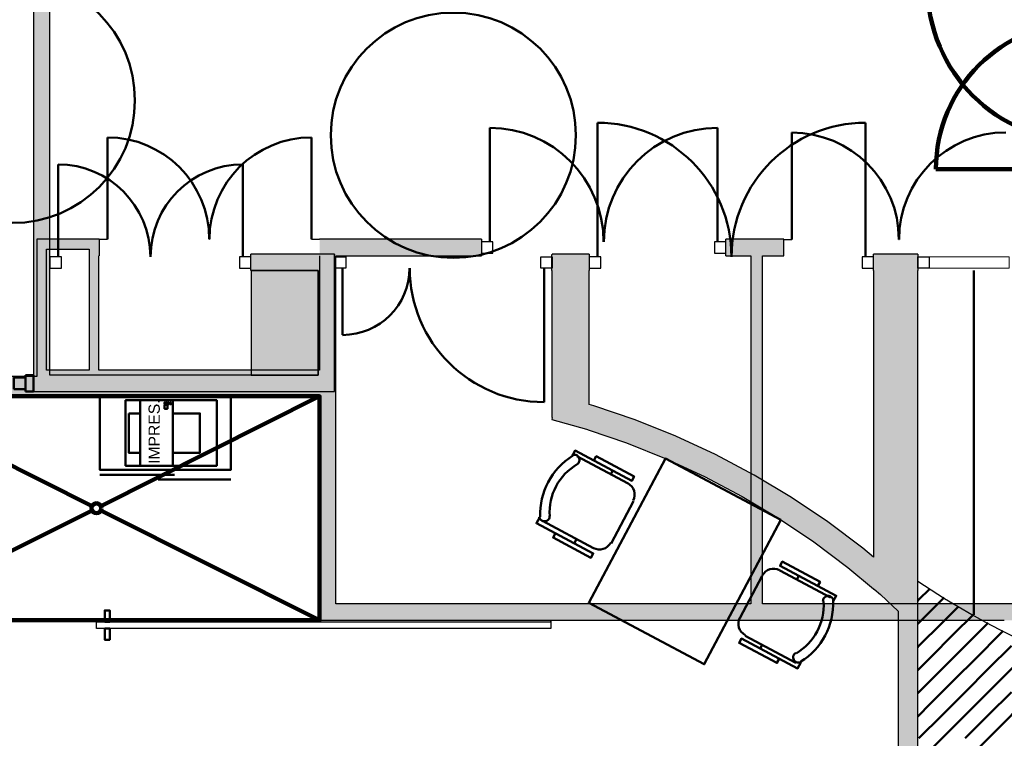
# Model space of a CAD drawing. Header units: metres. Extents: x -1 to 482, y -6 to 64.
# Tile 19 of 33: x 404.25 to 410.28, y 21.3 to 25.69. Entities that reach past the tile are written whole.
import ezdxf

# ---------------------------------------------------------------- set-up
doc = ezdxf.new("R2010")
doc.units = ezdxf.units.M
doc.linetypes.add('CONTINUA', pattern=[0])
doc.linetypes.add('VERDECKT', pattern=[9.525, 6.35, -3.175])
for name, color, linetype, lineweight in [('3D P1 MURS EXISTENTS', 7, 'CONTINUA', 25), ('3D P1 MURS NOUS', 7, 'CONTINUA', 25), ('3D P1 PILAR', 7, 'CONTINUA', 25), ('3D PB MURS', 7, 'CONTINUA', 25), ('3D PB MURS NOUS', 7, 'CONTINUA', 25), ('P1 ESCALES 2D', 7, 'CONTINUA', 25), ('P1 MOBLES', 7, 'CONTINUA', 25), ('PB MOBLES', 7, 'CONTINUA', 25)]:
    doc.layers.add(name, color=color, linetype=linetype, lineweight=lineweight)
doc.styles.add('ARIAL', font='arial.ttf')

# ---------------------------------------------------------------- blocks, each defined once
blk = doc.blocks.new('TRAMA_0')
at = {"layer": 'P1 MOBLES', "color": 202, "linetype": 'CONTINUA', "lineweight": 50, "transparency": 33554687}
for p, q in [((409.7544, 22.1467), (409.8211, 22.2134)), ((409.747, 22.1393), (409.7542, 22.1466)), ((409.8251, 22.076), (409.9083, 22.1592)), ((409.747, 21.9979), (409.8249, 22.0759)), ((409.8958, 22.0053), (409.9955, 22.105)), ((409.9665, 21.9346), (410.0854, 22.0535)), ((409.7544, 21.8639), (409.8957, 22.0052)), ((410.0372, 21.8639), (410.1775, 22.0042)), ((409.8251, 21.7932), (409.9664, 21.9345)), ((410.1079, 21.7932), (410.2492, 21.9345)), ((410.2494, 21.9346), (410.2696, 21.9549)), ((409.747, 21.8565), (409.7542, 21.8637)), ((409.8958, 21.7225), (410.0371, 21.8637)), ((410.1786, 21.7225), (410.3199, 21.8637)), ((409.747, 21.7151), (409.8249, 21.793)), ((409.9665, 21.6518), (410.1078, 21.793)), ((410.2494, 21.6518), (410.3906, 21.793)), ((409.7544, 21.581), (409.8957, 21.7223)), ((410.0372, 21.581), (410.1785, 21.7223)), ((409.8251, 21.5103), (409.9664, 21.6516)), ((410.1079, 21.5103), (410.2492, 21.6516)), ((409.747, 21.5736), (409.7542, 21.5809)), ((409.8958, 21.4396), (410.0371, 21.5809)), ((410.1786, 21.4396), (410.3199, 21.5809)), ((409.747, 21.4322), (409.8249, 21.5102)), ((409.9665, 21.3689), (410.1078, 21.5102)), ((410.2494, 21.3689), (410.3906, 21.5102)), ((409.7544, 21.2982), (409.8957, 21.4395)), ((410.0372, 21.2982), (410.1785, 21.4395)), ((409.8251, 21.2275), (409.9664, 21.3688)), ((410.1079, 21.2275), (410.2492, 21.3688))]:
    blk.add_line(p, q, dxfattribs=at)

msp = doc.modelspace()

# ---------------------------------------------------------------- hatches: boundary and pattern name
at = {"layer": '3D P1 MURS EXISTENTS', "linetype": 'CONTINUA', "lineweight": 18, "true_color": 0xa0a0a0, "transparency": 33554687}
for points in [[(404.4366, 23.5195), (404.4366, 28.0782), (404.3366, 28.0782), (404.3366, 23.5195)], [(406.177, 24.2595), (405.6666, 24.2595), (405.6666, 24.1595), (406.077, 24.1595), (406.077, 24.2572), (406.177, 24.2572)], [(406.177, 23.5195), (406.177, 24.2572), (406.077, 24.2572), (406.077, 23.5195)], [(407.5101, 24.2565), (407.507, 24.2565), (407.507, 24.1595), (407.737, 24.1595), (407.737, 24.2595), (407.5101, 24.2595)], [(409.747, 24.2595), (409.477, 24.2595), (409.477, 24.1595), (409.747, 24.1595)], [(407.737, 23.1831), (407.737, 24.1595), (407.507, 24.1595), (407.507, 23.2617)], [(409.747, 22.2096), (409.747, 24.1595), (409.477, 24.1595), (409.477, 22.2096)], [(404.3366, 23.4195), (406.177, 23.4195), (406.177, 23.5195), (404.3366, 23.5195)], [(409.3185, 22.3439), (409.477, 22.2116), (409.477, 22.407), (409.4116, 22.4616), (409.1975, 22.6221), (408.9752, 22.7713), (408.7455, 22.9085), (408.5089, 23.0336), (408.266, 23.1461), (408.0176, 23.2458), (407.7644, 23.3323), (407.737, 23.3401), (407.737, 23.1831), (407.9654, 23.1051), (408.2065, 23.0084), (408.4422, 22.8992), (408.6719, 22.7778), (408.8949, 22.6445), (409.1106, 22.4998)], [(407.507, 23.2495), (407.7196, 23.1891), (407.51, 23.2607)], [(409.5179, 22.1774), (409.627, 22.0762), (409.627, 22.2096), (409.4793, 22.2096)], [(409.747, 18.1095), (409.747, 22.2096), (409.627, 22.2096), (409.627, 18.1095)]]:
    msp.add_hatch(color=253, dxfattribs=at).paths.add_polyline_path(points)
at = {"layer": '3D P1 PILAR', "linetype": 'CONTINUA', "lineweight": 18, "transparency": 33554687}
msp.add_hatch(color=9, dxfattribs=at).paths.add_polyline_path([(405.667, 23.5195), (406.077, 23.5195), (406.077, 24.1595), (405.667, 24.1595)])
at = {"layer": '3D PB MURS', "linetype": 'CONTINUA', "lineweight": 18, "true_color": 0xa0a0a0, "transparency": 33554687}
for points in [[(404.3564, 24.3508), (404.3564, 23.5508), (404.4164, 23.5508), (404.4164, 24.3508)], [(404.6766, 24.3508), (404.4164, 24.3508), (404.4164, 24.2908), (404.6766, 24.2908)], [(404.7366, 23.5508), (404.7366, 24.3508), (404.6766, 24.3508), (404.6766, 23.5508)], [(404.7366, 24.3508), (404.7366, 24.2508), (404.738, 24.2508), (404.738, 24.3508)], [(407.0776, 24.3508), (406.0864, 24.3508), (406.0864, 24.2508), (407.0776, 24.2508)], [(408.927, 24.3508), (408.5723, 24.3508), (408.5723, 24.2508), (408.9271, 24.2508)], [(406.0864, 24.2508), (406.0864, 22.1208), (406.1864, 22.1208), (406.1864, 24.2508)], [(408.7964, 22.1208), (408.7964, 24.2508), (408.7264, 24.2508), (408.7264, 22.1208)], [(403.3564, 23.3908), (404.3564, 23.3908), (404.3564, 23.5108), (403.3564, 23.5108)], [(404.3564, 23.3908), (406.0864, 23.3908), (406.0864, 23.5508), (404.3564, 23.5508)], [(406.0864, 22.0208), (411.0864, 22.0208), (411.0864, 22.1208), (406.0864, 22.1208)]]:
    msp.add_hatch(color=253, dxfattribs=at).paths.add_polyline_path(points)

# ---------------------------------------------------------------- linework, layer by layer
at = {"layer": '3D P1 MURS EXISTENTS', "color": 7, "linetype": 'CONTINUA', "lineweight": 25, "transparency": 33554687}
for p, q in [((404.3366, 28.0782), (404.3366, 23.5195)), ((404.4366, 24.2595), (404.4366, 25.8295)), ((404.4366, 24.1595), (404.4366, 24.2595)), ((405.6666, 24.1595), (405.6666, 24.2595)), ((406.177, 24.2595), (405.6666, 24.2595)), ((406.177, 24.2595), (406.177, 24.2572)), ((406.177, 24.1595), (406.177, 24.2572)), ((407.507, 24.1595), (407.507, 24.2565)), ((407.507, 24.2565), (407.5101, 24.2565)), ((407.5101, 24.2565), (407.5101, 24.2595)), ((407.737, 24.2595), (407.5101, 24.2595)), ((407.737, 24.2595), (407.737, 24.1595)), ((409.477, 24.1595), (409.477, 24.2595)), ((409.747, 24.2595), (409.477, 24.2595)), ((409.747, 24.2595), (409.747, 24.1595)), ((404.4366, 23.5195), (404.4366, 24.1595)), ((405.6666, 24.1595), (406.077, 24.1595)), ((406.077, 24.1595), (406.077, 23.5195)), ((406.177, 23.5195), (406.177, 24.1595)), ((407.507, 24.1595), (407.507, 23.2617)), ((407.737, 23.3401), (407.737, 24.1595)), ((409.477, 24.1595), (409.477, 22.407)), ((409.747, 22.2096), (409.747, 24.1595)), ((404.3366, 23.5195), (404.3366, 23.4195)), ((406.077, 23.5195), (404.4366, 23.5195)), ((406.177, 23.4195), (406.177, 23.5195)), ((404.3366, 23.4195), (406.177, 23.4195)), ((407.7644, 23.3323), (407.737, 23.3401)), ((408.0176, 23.2458), (407.7644, 23.3323)), ((407.507, 23.2617), (407.51, 23.2607)), ((407.51, 23.2607), (407.507, 23.2495)), ((407.507, 23.2495), (407.7196, 23.1891)), ((408.266, 23.1461), (408.0176, 23.2458)), ((407.7196, 23.1891), (407.737, 23.1831)), ((407.737, 23.1831), (407.9654, 23.1051)), ((408.5089, 23.0336), (408.266, 23.1461)), ((407.9654, 23.1051), (408.2065, 23.0084)), ((408.7455, 22.9085), (408.5089, 23.0336)), ((408.2065, 23.0084), (408.4422, 22.8992)), ((408.4422, 22.8992), (408.6719, 22.7778)), ((408.9752, 22.7713), (408.7455, 22.9085)), ((408.6719, 22.7778), (408.8949, 22.6445)), ((409.1975, 22.6221), (408.9752, 22.7713)), ((408.8949, 22.6445), (409.1106, 22.4998)), ((409.4116, 22.4616), (409.1975, 22.6221)), ((409.1106, 22.4998), (409.3185, 22.3439)), ((409.477, 22.407), (409.4116, 22.4616)), ((409.3185, 22.3439), (409.477, 22.2116)), ((409.477, 22.2116), (409.477, 22.2096)), ((409.477, 22.2096), (409.4793, 22.2096)), ((409.4793, 22.2096), (409.5179, 22.1774)), ((409.5179, 22.1774), (409.627, 22.0762)), ((409.747, 18.3096), (409.747, 22.2096)), ((409.627, 22.0762), (409.627, 18.1095))]:
    msp.add_line(p, q, dxfattribs=at)
at = {"layer": '3D P1 MURS EXISTENTS', "color": 202, "linetype": 'CONTINUA', "lineweight": 50, "transparency": 33554687}
for p, q in [((407.787, 24.2445), (407.787, 25.064)), ((409.427, 24.2445), (409.427, 25.064)), ((404.4866, 24.2445), (404.4866, 24.809)), ((405.6166, 24.2445), (405.6166, 24.809)), ((406.2271, 24.1745), (406.2271, 23.7655)), ((407.46, 24.1745), (407.46, 23.3545))]:
    msp.add_line(p, q, dxfattribs=at)
at = {"layer": '3D P1 MURS EXISTENTS', "color": 7, "linetype": 'CONTINUA', "lineweight": 25, "transparency": 33554687}
for points in [[(404.4366, 24.1745), (404.5066, 24.1745), (404.5066, 24.2445), (404.4366, 24.2445), (404.4366, 24.1745)], [(405.5966, 24.1745), (405.6666, 24.1745), (405.6666, 24.2445), (405.5966, 24.2445), (405.5966, 24.1745)], [(406.177, 24.2445), (406.2471, 24.2445), (406.2471, 24.1745), (406.177, 24.1745), (406.177, 24.2445)], [(407.4399, 24.2445), (407.5101, 24.2445), (407.5101, 24.1745), (407.4399, 24.1745), (407.4399, 24.2445)], [(407.737, 24.1745), (407.807, 24.1745), (407.807, 24.2445), (407.737, 24.2445), (407.737, 24.1745)], [(409.407, 24.1745), (409.477, 24.1745), (409.477, 24.2445), (409.407, 24.2445), (409.407, 24.1745)], [(409.817, 24.1745), (409.747, 24.1745), (409.747, 24.2445), (409.817, 24.2445), (409.817, 24.1745)]]:
    msp.add_lwpolyline(points, close=True, dxfattribs=at)
at = {"layer": '3D P1 MURS EXISTENTS', "color": 40, "linetype": 'CONTINUA', "lineweight": 18, "transparency": 33554687}
msp.add_lwpolyline([(410.307, 24.1745), (409.817, 24.1745), (409.817, 24.2445), (410.307, 24.2445), (410.307, 24.1745)], close=True, dxfattribs=at)
at = {"layer": '3D P1 MURS EXISTENTS', "color": 202, "linetype": 'CONTINUA', "lineweight": 50, "transparency": 33554687}
for centre, radius, start, end in [((407.787, 24.2445), 0.8195, 0, 90), ((409.427, 24.2445), 0.8195, 90, 180), ((404.4866, 24.2445), 0.5645, 0, 90), ((405.6166, 24.2445), 0.5645, 90, 180)]:
    msp.add_arc(centre, radius, start, end, dxfattribs=at)
for centre, major_axis, start_param, end_param in [((406.2271, 24.1745), (0.41, 0), 4.712389, 6.283185), ((407.46, 24.1745), (0.8219, 0), 3.141593, 4.712389)]:
    msp.add_ellipse(centre, major_axis=major_axis, ratio=0.997665, start_param=start_param, end_param=end_param, dxfattribs=at)
at = {"layer": '3D P1 MURS NOUS', "color": 240, "linetype": 'CONTINUA', "lineweight": 140, "transparency": 33554687}
msp.add_line((410.757, 24.7804), (409.858, 24.7804), dxfattribs=at)
at = {"layer": '3D P1 MURS NOUS', "color": 4, "linetype": 'CONTINUA', "lineweight": 50, "transparency": 33554687}
for p, q in [((404.2866, 23.4195), (404.2866, 23.5195)), ((404.3366, 23.5195), (404.2866, 23.5195)), ((404.3366, 23.4195), (404.3366, 23.5195)), ((404.2866, 23.4195), (404.3366, 23.4195))]:
    msp.add_line(p, q, dxfattribs=at)
msp.add_lwpolyline([(404.2166, 23.4345), (404.2866, 23.4345), (404.2866, 23.5045), (404.2166, 23.5045), (404.2166, 23.4345)], close=True, dxfattribs=at)
at = {"layer": '3D P1 MURS NOUS', "color": 240, "linetype": 'CONTINUA', "lineweight": 140, "transparency": 33554687}
msp.add_arc((410.757, 24.7804), 0.899, 90, 180, dxfattribs=at)
at = {"layer": '3D P1 PILAR', "color": 7, "linetype": 'CONTINUA', "lineweight": 25, "transparency": 33554687}
for p, q in [((406.077, 24.1595), (405.667, 24.1595)), ((405.667, 24.1595), (405.667, 23.5195)), ((406.077, 23.5195), (406.077, 24.1595)), ((405.667, 23.5195), (406.077, 23.5195))]:
    msp.add_line(p, q, dxfattribs=at)
at = {"layer": '3D PB MURS', "color": 202, "linetype": 'CONTINUA', "lineweight": 50, "transparency": 33554687}
for p, q in [((407.1276, 24.3358), (407.1276, 25.0327)), ((408.5223, 24.3358), (408.5223, 25.0327)), ((408.977, 24.3498), (408.9766, 25.004)), ((404.788, 24.3508), (404.788, 24.9745)), ((406.0364, 24.3508), (406.0364, 24.9745))]:
    msp.add_line(p, q, dxfattribs=at)
at = {"layer": '3D PB MURS', "color": 7, "linetype": 'CONTINUA', "lineweight": 25, "transparency": 33554687}
for p, q in [((404.3564, 24.3508), (404.3564, 23.5508)), ((404.4164, 24.3508), (404.3564, 24.3508)), ((404.6766, 24.3508), (404.4164, 24.3508)), ((404.7366, 24.3508), (404.6766, 24.3508)), ((404.738, 24.3508), (404.7366, 24.3508)), ((404.738, 24.3508), (404.738, 24.2508)), ((404.738, 24.3508), (404.788, 24.3508)), ((405.4117, 24.3508), (405.4127, 24.3508)), ((406.0364, 24.3508), (406.0864, 24.3508)), ((406.0864, 24.3496), (406.0864, 24.3508)), ((407.0776, 24.3508), (406.0864, 24.3508)), ((407.0776, 24.3508), (407.0776, 24.2508)), ((408.5723, 24.2508), (408.5723, 24.3508)), ((408.927, 24.3508), (408.5723, 24.3508)), ((408.927, 24.3498), (408.927, 24.3508)), ((408.9271, 24.2508), (408.927, 24.3498)), ((408.927, 24.3498), (408.977, 24.3498)), ((409.6312, 24.3503), (409.6322, 24.3503)), ((404.4164, 24.2908), (404.6766, 24.2908)), ((404.4164, 23.5508), (404.4164, 24.2908)), ((404.6766, 24.2908), (404.6766, 23.5508)), ((404.7366, 24.2508), (404.738, 24.2508)), ((404.7366, 23.5508), (404.7366, 24.2508)), ((406.0864, 24.2508), (406.0864, 23.5508)), ((406.1864, 24.2508), (407.0776, 24.2508)), ((406.1864, 22.1208), (406.1864, 24.2508)), ((408.5723, 24.2508), (408.7264, 24.2508)), ((408.7264, 24.2508), (408.7264, 22.1208)), ((408.7964, 24.2508), (408.9271, 24.2508)), ((408.7964, 22.1208), (408.7964, 24.2508)), ((404.3564, 23.5108), (403.3564, 23.5108)), ((404.3564, 23.5508), (404.3564, 23.5108)), ((404.6766, 23.5508), (404.4164, 23.5508)), ((406.0864, 23.5508), (404.7366, 23.5508)), ((403.3564, 23.3908), (404.3564, 23.3908)), ((404.3564, 23.3908), (406.0864, 23.3908)), ((406.0864, 23.3908), (406.0864, 22.1208)), ((408.7264, 22.1208), (406.1864, 22.1208)), ((411.0864, 22.1208), (408.7964, 22.1208)), ((406.0864, 22.0208), (406.0864, 22.0421)), ((406.0864, 22.0208), (410.2764, 22.0208))]:
    msp.add_line(p, q, dxfattribs=at)
for points in [[(407.0776, 24.2658), (407.1476, 24.2658), (407.1476, 24.3358), (407.0776, 24.3358), (407.0776, 24.2658)], [(408.5023, 24.2658), (408.5723, 24.2658), (408.5723, 24.3358), (408.5023, 24.3358), (408.5023, 24.2658)], [(406.0864, 22.1208), (406.0864, 22.0708), (406.0864, 22.0208), (406.0864, 22.0708), (406.0864, 22.1208)], [(404.7222, 22.0108), (407.5007, 22.0108), (407.5007, 22.0208), (407.5007, 21.9708), (404.7222, 21.9708), (404.7222, 22.0208), (404.7222, 22.0108)]]:
    msp.add_lwpolyline(points, close=True, dxfattribs=at)
at = {"layer": '3D PB MURS', "color": 202, "linetype": 'CONTINUA', "lineweight": 50, "transparency": 33554687}
for points in [[(404.7722, 22.0108), (404.8022, 22.0108), (404.8022, 22.0808), (404.7722, 22.0808), (404.7722, 22.0108)], [(404.7722, 21.9708), (404.8022, 21.9708), (404.8022, 21.9008), (404.7722, 21.9008), (404.7722, 21.9708)]]:
    msp.add_lwpolyline(points, close=True, dxfattribs=at)
for centre, radius, start, end in [((407.1276, 24.3358), 0.6969, 0, 90), ((408.5223, 24.3358), 0.6969, 90, 180), ((408.977, 24.3498), 0.6542, 0.04135, 90.04135), ((410.2863, 24.3507), 0.6542, 90.04135, 180.04135), ((404.788, 24.3508), 0.6237, 0, 90), ((406.0364, 24.3508), 0.6237, 90, 180)]:
    msp.add_arc(centre, radius, start, end, dxfattribs=at)
at = {"layer": '3D PB MURS NOUS', "color": 240, "linetype": 'CONTINUA', "lineweight": 140, "transparency": 33554687}
for p, q in [((403.3564, 23.3908), (404.6946, 22.7192)), ((406.0864, 23.3908), (404.7483, 22.7192)), ((404.6946, 22.6923), (403.3564, 22.0208)), ((404.7483, 22.6923), (406.0864, 22.0208))]:
    msp.add_line(p, q, dxfattribs=at)
msp.add_lwpolyline([(403.3564, 23.3908), (406.0864, 23.3908), (406.0864, 22.0208), (403.3564, 22.0208), (403.3564, 23.3908)], close=True, dxfattribs=at)
msp.add_circle((404.7214, 22.7058), 0.03, dxfattribs=at)
msp.add_arc((410.7564, 25.9008), 0.95, 180, 270, dxfattribs=at)
at = {"layer": 'P1 ESCALES 2D', "color": 7, "lineweight": 25, "transparency": 33554687}
msp.add_arc((412.6518, 26.6124), 5.2332, 236.28434, 302.80462, dxfattribs=at)
at = {"layer": 'P1 MOBLES', "color": 202, "linetype": 'CONTINUA', "lineweight": 50, "transparency": 33554687}
for p, q in [((410.0902, 22.0545), (410.0902, 24.1596)), ((407.6603, 23.0244), (407.9743, 22.8576)), ((407.8815, 22.9356), (407.8696, 22.9132)), ((408.0076, 22.7488), (407.8705, 22.4909)), ((407.7637, 22.4613), (407.4497, 22.6282)), ((407.6452, 22.4908), (407.6591, 22.5169)), ((409.2135, 22.1598), (408.9032, 22.3247)), ((408.7944, 22.2914), (408.6574, 22.0335)), ((409.0198, 22.2915), (409.0079, 22.2691)), ((408.6907, 21.9247), (409.0009, 21.7599)), ((408.7834, 21.8467), (408.7953, 21.8691))]:
    msp.add_line(p, q, dxfattribs=at)
at = {"layer": 'P1 MOBLES', "linetype": 'CONTINUA', "lineweight": 50, "transparency": 33554687}
for p, q in [((405.1987, 22.9105), (404.7425, 22.9105)), ((405.5425, 22.8805), (405.0987, 22.8805))]:
    msp.add_line(p, q, dxfattribs=at)
at = {"layer": 'P1 MOBLES', "color": 202, "linetype": 'CONTINUA', "lineweight": 50, "transparency": 33554687}
for points in [[(405.5425, 23.3905), (404.7425, 23.3905), (404.7425, 22.9405), (405.5425, 22.9405), (405.5425, 23.3905)], [(408.9092, 22.6345), (408.44, 21.7514), (407.7335, 22.1268), (408.2027, 23.0099), (408.9092, 22.6345)]]:
    msp.add_lwpolyline(points, close=True, dxfattribs=at)
at = {"layer": 'P1 MOBLES', "linetype": 'CONTINUA', "lineweight": 50, "transparency": 33554687}
for points in [[(404.9878, 23.3662), (404.9878, 22.9651), (404.8998, 22.9651), (404.8998, 23.3662), (404.9878, 23.3662)], [(404.9878, 23.3662), (405.1885, 23.3662), (405.1885, 22.9651), (404.9878, 22.9651), (404.9878, 23.3662)], [(405.1552, 23.3374), (405.1552, 23.3138), (405.1383, 23.3138), (405.1383, 23.3374), (405.1552, 23.3374)], [(405.1441, 23.3535), (405.1441, 23.3431), (405.1384, 23.3431), (405.1384, 23.3535), (405.1441, 23.3535)], [(405.1556, 23.3535), (405.1556, 23.3431), (405.1498, 23.3431), (405.1498, 23.3535), (405.1556, 23.3535)], [(405.1671, 23.3535), (405.1671, 23.3431), (405.1613, 23.3431), (405.1613, 23.3535), (405.1671, 23.3535)], [(405.1785, 23.3535), (405.1785, 23.3431), (405.1728, 23.3431), (405.1728, 23.3535), (405.1785, 23.3535)], [(405.1885, 23.3662), (405.4577, 23.3662), (405.4577, 22.9651), (405.1885, 22.9651), (405.1885, 23.3662)], [(404.9191, 23.2859), (404.9878, 23.2859), (404.9878, 23.0453), (404.9191, 23.0453), (404.9191, 23.2859)], [(405.1885, 23.2859), (405.3545, 23.2859), (405.3545, 23.0453), (405.1885, 23.0453), (405.1885, 23.2859)]]:
    msp.add_lwpolyline(points, close=True, dxfattribs=at)
at = {"layer": 'P1 MOBLES', "color": 202, "linetype": 'CONTINUA', "lineweight": 50, "transparency": 33554687}
for points in [[(407.6611, 22.9734), (407.6663, 22.9771), (407.6706, 22.9816), (407.6738, 22.9867), (407.676, 22.9924), (407.6771, 22.9983), (407.6771, 23.0044), (407.6758, 23.0105), (407.6733, 23.0164), (407.6697, 23.0216), (407.6653, 23.026), (407.6601, 23.0293), (407.6545, 23.0315), (407.6486, 23.0327), (407.6425, 23.0327), (407.6364, 23.0315), (407.6305, 23.0291)], [(407.7657, 22.9972), (407.7796, 23.0233), (408.0113, 22.9002), (407.9974, 22.874), (407.6498, 23.0588), (407.6319, 23.0251)], [(408.0048, 22.7526), (408.0108, 22.7673), (408.0137, 22.7824), (408.0136, 22.7976), (408.0106, 22.8123), (408.0048, 22.8262), (407.9964, 22.8388), (407.9856, 22.8497), (407.9724, 22.8585)], [(407.4312, 22.654), (407.4325, 22.6477), (407.4349, 22.642), (407.4383, 22.6369), (407.4426, 22.6327), (407.4476, 22.6293), (407.4532, 22.6269), (407.4593, 22.6256), (407.4657, 22.6256), (407.4719, 22.6268), (407.4777, 22.6291), (407.4828, 22.6325), (407.4871, 22.6368), (407.4905, 22.6418), (407.4929, 22.6473), (407.4943, 22.6534), (407.4944, 22.6598)], [(407.5293, 22.5523), (407.5154, 22.5262), (407.7471, 22.403), (407.761, 22.4292), (407.4134, 22.6139), (407.4333, 22.6513)], [(407.7619, 22.4623), (407.7766, 22.4563), (407.7917, 22.4534), (407.8068, 22.4536), (407.8215, 22.4566), (407.8354, 22.4623), (407.848, 22.4707), (407.859, 22.4815), (407.8678, 22.4947)], [(409.1357, 22.2299), (409.1496, 22.2561), (408.9178, 22.3793), (408.9039, 22.3531), (409.2478, 22.1703), (409.23, 22.1367)], [(408.9013, 22.3264), (408.8866, 22.3324), (408.8715, 22.3352), (408.8563, 22.3351), (408.8416, 22.3321), (408.8277, 22.3263), (408.8151, 22.318), (408.8042, 22.3071), (408.7954, 22.294)], [(409.2302, 22.1404), (409.229, 22.1467), (409.2265, 22.1524), (409.2231, 22.1574), (409.2188, 22.1617), (409.2138, 22.1651), (409.2082, 22.1675), (409.2021, 22.1688), (409.1957, 22.1688), (409.1895, 22.1676), (409.1837, 22.1652), (409.1787, 22.1619), (409.1743, 22.1576), (409.1709, 22.1526), (409.1685, 22.147), (409.1671, 22.141), (409.167, 22.1346)], [(408.6583, 22.036), (408.6523, 22.0213), (408.6494, 22.0062), (408.6496, 21.9911), (408.6526, 21.9763), (408.6583, 21.9625), (408.6667, 21.9498), (408.6775, 21.9389), (408.6907, 21.9301)], [(408.8993, 21.7851), (408.8854, 21.7589), (408.6536, 21.8821), (408.6675, 21.9082), (409.0115, 21.7255), (409.0313, 21.7629)], [(409.0003, 21.8209), (408.9951, 21.8173), (408.9908, 21.8128), (408.9876, 21.8076), (408.9854, 21.802), (408.9843, 21.796), (408.9843, 21.7899), (408.9856, 21.7839), (408.9881, 21.778), (408.9917, 21.7727), (408.9961, 21.7684), (409.0013, 21.7651), (409.0069, 21.7628), (409.0128, 21.7617), (409.0189, 21.7617), (409.025, 21.7628), (409.0309, 21.7653)]]:
    msp.add_lwpolyline(points, dxfattribs=at)
at = {"layer": 'P1 MOBLES', "color": 202, "linetype": 'VERDECKT', "lineweight": 50, "transparency": 33554687}
msp.add_circle((406.9052, 24.9874), 0.75, dxfattribs=at)
at = {"layer": 'P1 MOBLES', "color": 202, "linetype": 'CONTINUA', "lineweight": 50, "transparency": 33554687}
for centre, radius, start, end in [((407.853, 22.6704), 0.4167, 121.58929, 182.4614), ((407.8343, 22.6804), 0.3405, 120.27352, 183.78104), ((408.8308, 22.112), 0.3405, 300.27377, 3.78056), ((408.8122, 22.122), 0.4167, 301.5892, 2.46105)]:
    msp.add_arc(centre, radius, start, end, dxfattribs=at)
at = {"layer": 'PB MOBLES', "color": 202, "linetype": 'VERDECKT', "lineweight": 50, "transparency": 33554687}
msp.add_circle((404.2069, 25.2008), 0.75, dxfattribs=at)

# ---------------------------------------------------------------- block references
at = {"layer": 'P1 MOBLES', "color": 202, "linetype": 'CONTINUA', "lineweight": 50, "transparency": 33554687}
msp.add_blockref('TRAMA_0', (0, 0), dxfattribs=at)

# ---------------------------------------------------------------- texts
at = {"layer": 'P1 MOBLES', "linetype": 'CONTINUA', "lineweight": 50, "transparency": 33554687, "insert": (405.1098, 22.9767), "char_height": 0.068762, "width": 0.429705, "attachment_point": 7, "rotation": 90, "style": 'ARIAL'}
msp.add_mtext('\\W1.00;IMPRES.', dxfattribs=at)

doc.saveas('drawing.dxf')
